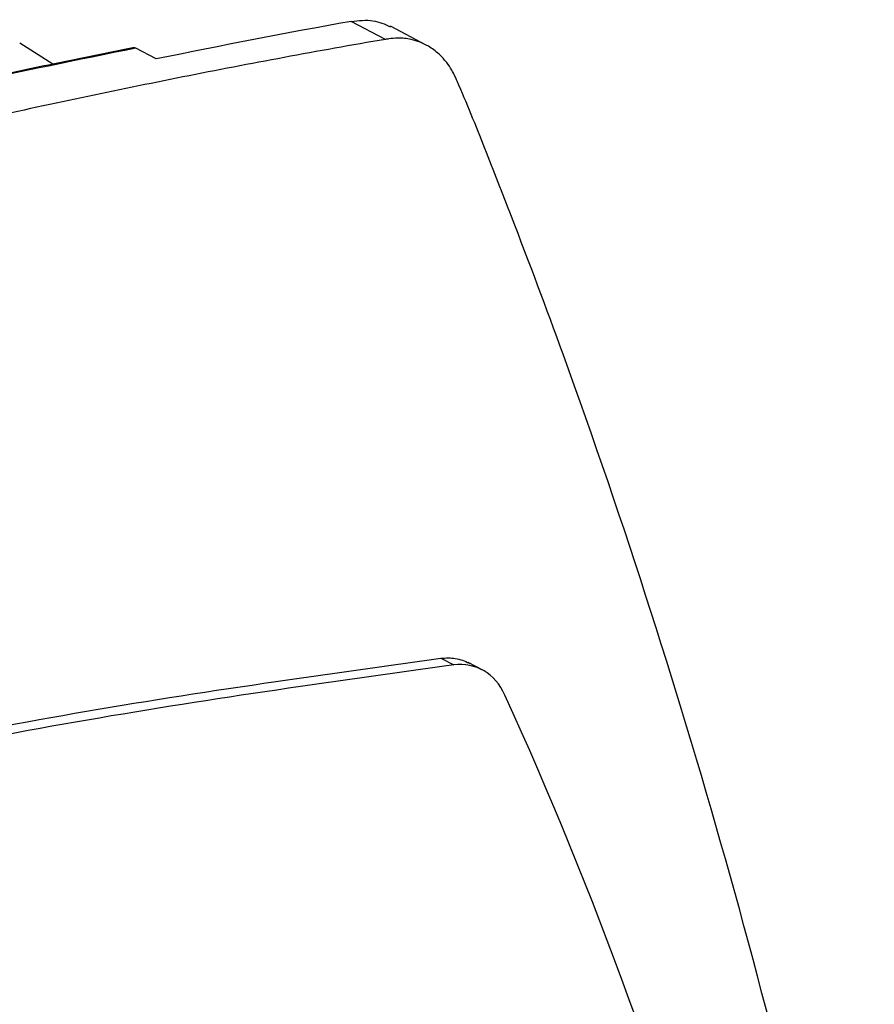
# Model space of a CAD drawing. Header units: millimetres. Extents: x -945 to 1227, y -951 to 1232.
# Tile 67 of 171: x 1135 to 1186, y -564 to -505. Entities that reach past the tile are written whole.
import ezdxf

# ---------------------------------------------------------------- set-up
doc = ezdxf.new("R2010")
doc.units = ezdxf.units.MM

msp = doc.modelspace()

# ---------------------------------------------------------------- linework, layer by layer
at = {"color": 7, "linetype": 'Continuous', "lineweight": 25}
for p, q in [((1157.205, -506.655), (1155.169, -505.585)), ((1159.633, -506.996), (1157.512, -505.881)), ((1137.452, -508.122), (1135.478, -506.89)), ((1143.586, -507.82), (1142.377, -507.184)), ((1160.5, -543.409), (1161.265, -543.811)), ((1163.039, -544.142), (1162.118, -543.658))]:
    msp.add_line(p, q, dxfattribs=at)
for points in [[(1155.169, -505.585), (1151.316, -506.283), (1147.455, -507.028), (1143.586, -507.82)], [(1142.377, -507.184), (1138.919, -507.868), (1135.454, -508.59), (1131.984, -509.35)], [(1164.308, -545.595), (1163.719, -544.307), (1162.596, -543.648), (1161.265, -543.811)], [(1186.255, -623.815), (1182.344, -595.264), (1174.952, -568.92), (1164.308, -545.595)]]:
    msp.add_open_spline(points, degree=3, dxfattribs=at)
for points, knots in [([(1155.169, -505.585), (1155.617, -505.536), (1156.474, -505.442), (1157.17, -505.754), (1157.502, -505.903)], [0, 0, 0, 0, 0.522214, 1, 1, 1, 1]), ([(1157.204, -506.657), (1155.205, -506.996), (1153.202, -507.358), (1149.193, -508.105), (1143.173, -509.263), (1129.088, -512.232), (1100.769, -519.232), (1076.281, -527.043), (1059.895, -533.046)], [0, 0, 0, 0, 0.0625, 0.0625, 0.125, 0.25, 0.5, 1, 1, 1, 1]), ([(1161.471, -509.135), (1161.46, -509.11), (1161.415, -509.012), (1161.315, -508.786), (1161.132, -508.427), (1160.825, -507.981), (1160.371, -507.486), (1159.687, -506.975), (1158.854, -506.644), (1158.04, -506.561), (1157.516, -506.61), (1157.271, -506.647), (1157.204, -506.657)], [0, 0, 0, 0, 0.0139351, 0.0556442, 0.1250543, 0.2223715, 0.34774, 0.5009112, 0.7142926, 0.8683064, 0.9636201, 1, 1, 1, 1]), ([(1142.192, -507.162), (1140.644, -507.472), (1137.155, -508.17), (1133.656, -508.926), (1131.709, -509.347)], [0, 0, 0, 0, 0.4434626, 1, 1, 1, 1]), ([(1142.377, -507.184), (1142.355, -507.174), (1142.313, -507.154), (1142.253, -507.147), (1142.211, -507.15), (1142.194, -507.161), (1142.192, -507.163)], [0, 0, 0, 0, 0.30527, 0.610084, 0.949001, 1, 1, 1, 1]), ([(1167.763, -525.359), (1166.765, -522.61), (1165.742, -519.883), (1164.432, -516.502), (1164.168, -515.828), (1163.641, -514.477), (1162.852, -512.45), (1162.042, -510.444), (1161.471, -509.135)], [0, 0, 0, 0, 0.5, 0.5, 0.625, 0.625, 0.75, 1, 1, 1, 1]), ([(1185.551, -588.849), (1183.274, -577.754), (1180.65, -566.901), (1174.718, -545.723), (1171.408, -535.397), (1167.763, -525.359)], [0, 0, 0, 0, 0.5, 0.5, 1, 1, 1, 1]), ([(1073.946, -563.452), (1080.236, -561.383), (1094.109, -556.82), (1115.493, -551.307), (1138.094, -546.517), (1153.026, -544.446), (1160.5, -543.409)], [0, 0, 0, 0, 0.216212, 0.476862, 0.738124, 1, 1, 1, 1]), ([(1161.265, -543.811), (1153.79, -544.848), (1138.859, -546.919), (1116.258, -551.708), (1094.688, -557.273), (1080.628, -561.9), (1074.151, -564.032)], [0, 0, 0, 0, 0.260207, 0.519805, 0.778794, 1, 1, 1, 1]), ([(1160.5, -543.409), (1160.793, -543.393), (1161.399, -543.36), (1161.922, -543.583), (1162.192, -543.698)], [0, 0, 0, 0, 0.484419, 1, 1, 1, 1])]:
    msp.add_open_spline(points, degree=3, knots=knots, dxfattribs=at)

doc.saveas('drawing.dxf')
